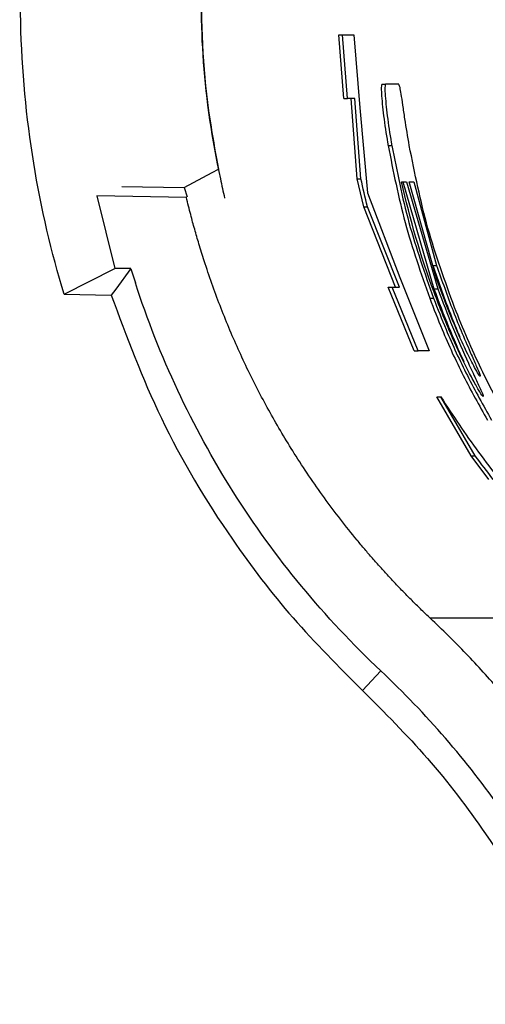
# Paper-space layout '1012-790 Hybird 2way' of a CAD drawing. Header units: millimetres. Extents: x 51 to 2966, y 67 to 3970.
# Tile 59 of 110: x 1149 to 1175, y 3327 to 3382. Entities that reach past the tile are written whole.
import ezdxf

# ---------------------------------------------------------------- set-up
doc = ezdxf.new("R2010")
doc.units = ezdxf.units.MM

psp = doc.layouts.new('1012-790 Hybird 2way')

# ---------------------------------------------------------------- linework, layer by layer
at = {"color": 7, "linetype": 'Continuous', "lineweight": 25}
for p, q in [((1167.295, 3377.593), (1167.016, 3381.117)), ((1167.016, 3381.117), (1167.217, 3381.117)), ((1167.496, 3377.593), (1167.217, 3381.117)), ((1167.217, 3381.117), (1167.836, 3381.117)), ((1167.836, 3381.117), (1168.181, 3377.062)), ((1169.398, 3378.375), (1169.599, 3378.375)), ((1170.327, 3378.375), (1169.599, 3378.375)), ((1167.295, 3377.593), (1167.496, 3377.593)), ((1167.899, 3377.593), (1167.496, 3377.593)), ((1168.032, 3373.139), (1167.698, 3377.593)), ((1168.237, 3373.139), (1167.899, 3377.593)), ((1168.181, 3377.062), (1168.605, 3372.367)), ((1169.743, 3374.976), (1169.946, 3374.976)), ((1168.393, 3371.595), (1168.032, 3373.139)), ((1168.032, 3373.139), (1168.237, 3373.139)), ((1170.493, 3372.972), (1170.769, 3372.972)), ((1170.564, 3372.972), (1172.28, 3367.044)), ((1170.769, 3372.972), (1172.493, 3367.044)), ((1172.38, 3367.754), (1170.908, 3372.972)), ((1170.908, 3372.972), (1171.159, 3372.972)), ((1171.159, 3372.972), (1172.432, 3368.345)), ((1154.992, 3372.709), (1158.438, 3372.648)), ((1158.438, 3372.648), (1158.6, 3372.135)), ((1168.605, 3372.367), (1170.393, 3367.673)), ((1153.611, 3372.196), (1154.599, 3368.179)), ((1158.564, 3372.11), (1153.611, 3372.196)), ((1170.153, 3367.141), (1168.393, 3371.595)), ((1168.393, 3371.595), (1168.599, 3371.595)), ((1170.366, 3367.141), (1168.599, 3371.595)), ((1151.791, 3366.743), (1154.599, 3368.179)), ((1155.495, 3368.163), (1154.599, 3368.179)), ((1155.488, 3368.161), (1155.739, 3367.384)), ((1172.221, 3368.345), (1172.432, 3368.345)), ((1170.393, 3367.673), (1172.019, 3363.617)), ((1171.18, 3363.617), (1169.75, 3367.141)), ((1169.75, 3367.141), (1169.963, 3367.141)), ((1171.4, 3363.617), (1169.963, 3367.141)), ((1169.963, 3367.141), (1170.366, 3367.141)), ((1172.28, 3367.044), (1172.493, 3367.044)), ((1151.791, 3366.743), (1154.401, 3366.697)), ((1172.046, 3366.521), (1172.259, 3366.521)), ((1171.18, 3363.617), (1171.4, 3363.617)), ((1172.019, 3363.617), (1171.4, 3363.617)), ((1174.336, 3357.796), (1172.433, 3361.067)), ((1172.433, 3361.067), (1172.659, 3361.067)), ((1174.573, 3357.796), (1172.659, 3361.067)), ((1175.325, 3356.497), (1174.336, 3357.796)), ((1174.336, 3357.796), (1174.573, 3357.796)), ((1181.802, 3348.81), (1172.074, 3348.81)), ((1168.317, 3344.815), (1169.334, 3345.896))]:
    psp.add_line(p, q, dxfattribs=at)
at = {"color": 7, "linetype": 'Continuous', "lineweight": 25, "flags": 128}
for points in [[(1158.438, 3372.648), (1160.001, 3373.494), (1160.346, 3373.68)], [(1155.487, 3368.163), (1154.651, 3367.035), (1154.401, 3366.697)]]:
    psp.add_lwpolyline(points, dxfattribs=at)
at = {"color": 7, "linetype": 'Continuous', "lineweight": 25}
for points, knots in [([(1151.791, 3366.743), (1151.084, 3369.056), (1149.944, 3373.916), (1149.196, 3381.751), (1149.591, 3389.908), (1151.204, 3398.071), (1154.003, 3405.898), (1157.826, 3413.079), (1162.437, 3419.405), (1165.864, 3422.987), (1167.628, 3424.618)], [0.53593668, 0.53593668, 0.53593668, 0.53593668, 0.54422452, 0.55251236, 0.56080019, 0.56908802, 0.57737585, 0.58566369, 0.59395152, 0.60223935, 0.60223935, 0.60223935, 0.60223935]), ([(1174.418, 3417.277), (1172.83, 3415.808), (1169.973, 3412.771), (1166.473, 3407.922), (1163.666, 3402.799), (1161.531, 3397.403), (1160.072, 3391.744), (1159.325, 3385.825), (1159.355, 3379.645), (1159.963, 3375.342), (1160.447, 3373.135), (1160.525, 3372.781), (1160.602, 3372.427), (1160.68, 3372.073)], [0.53460708, 0.53460708, 0.53460708, 0.53460708, 0.54289491, 0.55118274, 0.55947057, 0.56775841, 0.57604624, 0.58433407, 0.5926219, 0.60090974, 0.60090974, 0.60090974, 0.60223935, 0.60223935, 0.60223935, 0.60223935]), ([(1174.434, 3417.277), (1172.678, 3415.496), (1169.167, 3411.934), (1165.428, 3406.205), (1162.816, 3400.767), (1161.095, 3395.83), (1159.767, 3390.021), (1159.211, 3383.348), (1159.595, 3377.627), (1160.2, 3374.451), (1160.346, 3373.68)], [0, 0, 0, 0, 0.161847, 0.323619, 0.431878, 0.540511, 0.648722, 0.800082, 0.951442, 1, 1, 1, 1]), ([(1169.398, 3378.375), (1169.383, 3378.35), (1169.359, 3378.31), (1169.366, 3377.901), (1169.411, 3377.328), (1169.518, 3376.387), (1169.638, 3375.585), (1169.733, 3375.034), (1169.743, 3374.976)], [0, 0, 0, 0, 0.27157, 0.421019, 0.572343, 0.701756, 0.968293, 1, 1, 1, 1]), ([(1169.599, 3378.375), (1169.584, 3378.35), (1169.56, 3378.31), (1169.568, 3377.901), (1169.613, 3377.328), (1169.721, 3376.387), (1169.84, 3375.585), (1169.936, 3375.034), (1169.946, 3374.976)], [0, 0, 0, 0, 0.271543, 0.420989, 0.572303, 0.701708, 0.96823, 1, 1, 1, 1]), ([(1170.915, 3374.976), (1170.831, 3375.477), (1170.701, 3376.254), (1170.557, 3377.247), (1170.462, 3377.877), (1170.381, 3378.309), (1170.348, 3378.35), (1170.327, 3378.375)], [0, 0, 0, 0, 0.269001, 0.416934, 0.566553, 0.725593, 1, 1, 1, 1]), ([(1169.743, 3374.976), (1170.026, 3373.546), (1170.596, 3370.674), (1171.561, 3367.909), (1172.046, 3366.521)], [0, 0, 0, 0, 0.49781, 1, 1, 1, 1]), ([(1169.946, 3374.976), (1170.231, 3373.546), (1170.803, 3370.673), (1171.773, 3367.909), (1172.259, 3366.521)], [0, 0, 0, 0, 0.497789, 1, 1, 1, 1]), ([(1173.423, 3366.014), (1172.895, 3367.469), (1171.836, 3370.394), (1171.223, 3373.443), (1170.915, 3374.976)], [0, 0, 0, 0, 0.497522, 1, 1, 1, 1]), ([(1159.552, 3368.592), (1159.453, 3368.908), (1159.271, 3369.489), (1159.02, 3370.342), (1158.79, 3371.199), (1158.643, 3371.791), (1158.564, 3372.11)], [0, 0, 0, 0, 0.2714825, 0.5, 0.7298463, 1, 1, 1, 1]), ([(1172.074, 3348.81), (1171.915, 3348.961), (1171.597, 3349.263), (1171.127, 3349.724), (1170.664, 3350.192), (1170.207, 3350.665), (1169.757, 3351.145), (1169.314, 3351.632), (1168.877, 3352.125), (1168.447, 3352.625), (1167.53, 3353.72), (1166.184, 3355.459), (1164.828, 3357.461), (1163.854, 3359.052), (1163.199, 3360.19), (1162.577, 3361.343), (1161.989, 3362.513), (1161.434, 3363.697), (1160.912, 3364.898), (1160.424, 3366.114), (1159.966, 3367.344), (1159.69, 3368.176), (1159.552, 3368.592)], [0, 0, 0, 0, 0.027823, 0.055635, 0.083441, 0.111248, 0.139059, 0.166882, 0.194721, 0.222582, 0.25047, 0.375829, 0.501216, 0.556842, 0.612316, 0.66768, 0.722979, 0.778255, 0.833552, 0.888913, 0.944381, 1, 1, 1, 1]), ([(1172.221, 3368.345), (1172.513, 3367.503), (1172.953, 3366.231), (1173.493, 3364.897), (1173.687, 3364.443), (1173.715, 3364.379)], [0, 0, 0, 0, 0.627795, 0.947521, 1, 1, 1, 1]), ([(1172.432, 3368.345), (1172.726, 3367.497), (1173.171, 3366.217), (1173.847, 3364.567), (1174.315, 3363.487), (1174.666, 3362.697), (1174.844, 3362.267), (1174.84, 3362.226), (1174.838, 3362.204)], [0, 0, 0, 0, 0.316859, 0.478234, 0.637898, 0.749551, 0.861626, 1, 1, 1, 1]), ([(1169.334, 3345.896), (1167.769, 3347.368), (1166.303, 3348.933), (1163.568, 3352.246), (1162.311, 3353.983), (1160.016, 3357.615), (1158.989, 3359.49), (1157.181, 3363.351), (1156.4, 3365.339), (1155.739, 3367.384)], [0, 0, 0, 0, 0.25, 0.25, 0.5, 0.5, 0.75, 0.75, 1, 1, 1, 1]), ([(1174.535, 3362.693), (1174.396, 3362.957), (1174.122, 3363.473), (1173.529, 3364.766), (1172.94, 3366.191), (1172.568, 3367.229), (1172.38, 3367.754)], [0, 0, 0, 0, 0.233451, 0.457902, 0.726107, 1, 1, 1, 1]), ([(1172.28, 3367.044), (1172.546, 3366.337), (1173.069, 3364.944), (1173.647, 3363.651), (1173.932, 3363.015)], [0, 0, 0, 0, 0.50822, 1, 1, 1, 1]), ([(1175.01, 3361.083), (1174.968, 3361.127), (1174.896, 3361.201), (1174.518, 3361.856), (1173.999, 3362.845), (1173.193, 3364.525), (1172.627, 3365.98), (1172.287, 3366.853)], [0, 0, 0, 0, 0.185275, 0.316838, 0.447963, 0.668866, 1, 1, 1, 1]), ([(1172.493, 3367.044), (1172.759, 3366.341), (1173.293, 3364.929), (1174.05, 3363.225), (1174.606, 3362.036), (1174.91, 3361.39), (1175.02, 3361.119), (1175.013, 3361.094), (1175.01, 3361.083)], [0, 0, 0, 0, 0.264382, 0.530396, 0.660987, 0.792542, 0.910273, 1, 1, 1, 1]), ([(1154.401, 3366.697), (1155.26, 3364.394), (1157.024, 3359.661), (1160.587, 3353.739), (1164.394, 3348.735), (1167.005, 3346.126), (1168.317, 3344.815)], [0, 0, 0, 0, 0.2811165, 0.5776928, 0.7876707, 1, 1, 1, 1]), ([(1172.046, 3366.521), (1172.271, 3365.944), (1172.836, 3364.492), (1173.894, 3362.191), (1174.788, 3360.592), (1175.24, 3359.783)], [0, 0, 0, 0, 0.245811, 0.618591, 1, 1, 1, 1]), ([(1172.259, 3366.521), (1172.486, 3365.944), (1173.054, 3364.492), (1174.118, 3362.19), (1175.016, 3360.592), (1175.471, 3359.783)], [0, 0, 0, 0, 0.245806, 0.618588, 1, 1, 1, 1]), ([(1176.253, 3359.975), (1175.799, 3360.834), (1175.075, 3362.205), (1174.12, 3364.287), (1173.656, 3365.437), (1173.423, 3366.014)], [0, 0, 0, 0, 0.455453, 0.726553, 1, 1, 1, 1]), ([(1174.838, 3362.204), (1174.83, 3362.208), (1174.815, 3362.216), (1174.729, 3362.346), (1174.613, 3362.554), (1174.535, 3362.693)], [0, 0, 0, 0, 0.247761, 0.496405, 1, 1, 1, 1]), ([(1172.659, 3361.067), (1173.331, 3360.043), (1174.676, 3357.993), (1176.334, 3355.969), (1177.164, 3354.956)], [0, 0, 0, 0, 0.49973, 1, 1, 1, 1]), ([(1189.274, 3309.027), (1189.273, 3309.26), (1189.272, 3309.724), (1189.258, 3310.421), (1189.236, 3311.118), (1189.204, 3311.815), (1189.164, 3312.512), (1189.115, 3313.208), (1189.057, 3313.905), (1188.923, 3315.296), (1188.656, 3317.374), (1188.16, 3320.118), (1187.525, 3322.831), (1186.499, 3326.385), (1184.883, 3330.721), (1182.832, 3334.872), (1180.941, 3338.066), (1179.398, 3340.392), (1177.738, 3342.635), (1176.26, 3344.432), (1175.021, 3345.826), (1174.065, 3346.848), (1173.085, 3347.846), (1172.411, 3348.489), (1172.074, 3348.81)], [0, 0, 0, 0, 0.01564, 0.031281, 0.046926, 0.062578, 0.078239, 0.093912, 0.109599, 0.125302, 0.187996, 0.250559, 0.312956, 0.375512, 0.499517, 0.623893, 0.686658, 0.749288, 0.811775, 0.874417, 0.905873, 0.937276, 0.968644, 1, 1, 1, 1]), ([(1185.274, 3309.027), (1185.274, 3310.76), (1185.185, 3312.482), (1184.834, 3315.905), (1184.572, 3317.606), (1184.046, 3320.141), (1183.848, 3320.986), (1183.411, 3322.658), (1183.172, 3323.485), (1182.395, 3325.941), (1181.796, 3327.543), (1180.441, 3330.679), (1179.683, 3332.212), (1178.427, 3334.46), (1177.988, 3335.201), (1177.07, 3336.664), (1176.59, 3337.387), (1175.103, 3339.508), (1174.043, 3340.864), (1171.79, 3343.465), (1170.596, 3344.709), (1169.334, 3345.896)], [0, 0, 0, 0, 0.125, 0.125, 0.25, 0.25, 0.3125, 0.3125, 0.375, 0.375, 0.5, 0.5, 0.625, 0.625, 0.6875, 0.6875, 0.75, 0.75, 0.875, 0.875, 1, 1, 1, 1]), ([(1168.317, 3344.815), (1169.547, 3343.584), (1172.021, 3341.109), (1175.797, 3336.151), (1178.738, 3331.03), (1180.857, 3325.923), (1182.352, 3321.2), (1183.538, 3315.558), (1183.705, 3311.217), (1183.79, 3309.027)], [0, 0, 0, 0, 0.130144, 0.26178, 0.46544, 0.570317, 0.675196, 0.836166, 1, 1, 1, 1])]:
    psp.add_open_spline(points, degree=3, knots=knots, dxfattribs=at)
for points in [[(1168.599, 3371.595), (1168.47, 3372.108), (1168.349, 3372.622), (1168.237, 3373.139)], [(1172.287, 3366.853), (1171.55, 3368.852), (1170.951, 3370.891), (1170.493, 3372.972)], [(1175.568, 3356.497), (1175.226, 3356.929), (1174.895, 3357.362), (1174.573, 3357.796)]]:
    psp.add_open_spline(points, degree=3, dxfattribs=at)

doc.saveas('drawing.dxf')
